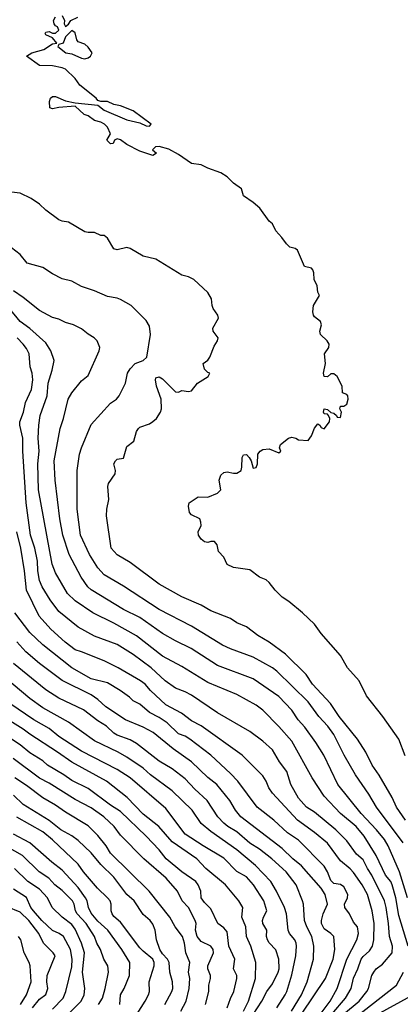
# Model space of a CAD drawing. Header units: metres. Extents: x -51132 to -49532, y -231222 to -229437.
# Tile 177 of 256: x -50652 to -50593, y -229973 to -229821. Entities that reach past the tile are written whole.
import ezdxf

# ---------------------------------------------------------------- set-up
doc = ezdxf.new("R2010")
doc.units = ezdxf.units.M
doc.layers.add('CONTOUR_INDEX', color=1, linetype='Continuous')
doc.layers.add('CONTOUR_INTER', color=3, linetype='Continuous')

msp = doc.modelspace()

# ---------------------------------------------------------------- linework, layer by layer
at = {"layer": 'CONTOUR_INDEX'}
for points, elevation in [([(-50592.24, -229956.76), (-50593.47, -229952.76), (-50595.2, -229948.76), (-50595.79, -229947.76), (-50596.99, -229946.26), (-50599.36, -229943.76), (-50603, -229939.26), (-50605.16, -229934.76), (-50606.38, -229932.76), (-50608.08, -229930.41), (-50609.13, -229929.26), (-50610.08, -229927.79), (-50612.08, -229925.66), (-50616.08, -229922.94), (-50621.58, -229920.87), (-50625.65, -229918.26), (-50628.08, -229917.08), (-50630.08, -229915.93), (-50633.58, -229913.46), (-50636.08, -229912.24), (-50641.08, -229909.21), (-50641.63, -229908.76), (-50642.65, -229907.26), (-50644.49, -229903.76), (-50645.45, -229900.76), (-50645.93, -229898.26), (-50646.67, -229892.26), (-50646.79, -229889.26), (-50645.9, -229884.26), (-50645.38, -229882.76), (-50644.62, -229879.76), (-50644.07, -229878.76), (-50642.58, -229876.93), (-50641.58, -229876.11), (-50639.83, -229872.26), (-50639.77, -229871.76), (-50640.16, -229870.76), (-50640.65, -229870.26), (-50641.58, -229869.73), (-50642.58, -229868.88), (-50643.08, -229868.62), (-50643.83, -229868.26), (-50645.08, -229867.9), (-50646.08, -229867.39), (-50647.08, -229867.15), (-50649.08, -229866.05), (-50651.58, -229864.05), (-50653.08, -229863.04)], 70), ([(-50608.58, -229974.74), (-50604.89, -229969.26), (-50603.73, -229966.26), (-50603.45, -229964.76), (-50603.63, -229962.76), (-50604.08, -229962.27), (-50605.08, -229961.57), (-50605.53, -229960.76), (-50605.53, -229960.26), (-50605.27, -229959.26), (-50604.58, -229957.76), (-50604.93, -229956.26), (-50605.56, -229955.26), (-50608.58, -229951.85), (-50609.95, -229950.76), (-50611.58, -229949.14), (-50617.95, -229944.26), (-50618.81, -229943.26), (-50619.69, -229941.76), (-50621.68, -229939.26), (-50623.08, -229938.18), (-50625.6, -229935.76), (-50628.41, -229933.76), (-50631.52, -229931.26), (-50633.08, -229930.41), (-50635.81, -229929.26), (-50638.83, -229927.26), (-50640.08, -229926.13), (-50641.08, -229925.44), (-50645.58, -229923.22), (-50649.08, -229920.6), (-50651.18, -229918.76), (-50652.58, -229917.23)], 65), ([(-50620.08, -229973.76), (-50619.58, -229972.31), (-50619.04, -229971.26), (-50618.57, -229969.26), (-50618.58, -229968.76), (-50619.09, -229967.76), (-50618.88, -229966.26), (-50619.8, -229964.26), (-50620.08, -229962.01), (-50620.58, -229961.41), (-50621.53, -229960.76), (-50622.58, -229958.45), (-50623.58, -229957.51), (-50624.08, -229956.8), (-50624.14, -229955.76), (-50624.56, -229954.76), (-50624.93, -229954.26), (-50627.07, -229952.76), (-50629.49, -229950.76), (-50630.58, -229949.38), (-50632.58, -229947.26), (-50636.58, -229943.43), (-50638.08, -229942.47), (-50641.58, -229939.91), (-50644.08, -229938.67), (-50645.3, -229937.76), (-50647.82, -229936.26), (-50648.58, -229935.64), (-50650.58, -229934.39), (-50652.08, -229933.15), (-50655.58, -229930.9)], 60), ([(-50636.68, -229973.26), (-50636.54, -229971.76), (-50635.97, -229970.76), (-50635.16, -229968.76), (-50635.13, -229966.76), (-50636.34, -229964.76), (-50638.52, -229961.76), (-50640.08, -229960.37), (-50641.08, -229959.14), (-50641.52, -229958.26), (-50641.71, -229957.26), (-50641.96, -229956.76), (-50643.08, -229955.16), (-50645.58, -229952.48), (-50647.15, -229951.26), (-50650.58, -229948.27), (-50653.08, -229946.94)], 55), ([(-50652.01, -229973.26), (-50651.08, -229971.76), (-50650.34, -229969.76), (-50650.51, -229967.26), (-50650.66, -229966.76), (-50651.44, -229965.26), (-50651.98, -229963.26), (-50652.31, -229962.76)], 50), ([(-50597.58, -229975.17), (-50591.08, -229971.62)], 70)]:
    msp.add_lwpolyline(points, dxfattribs=dict(at, elevation=elevation))
at = {"layer": 'CONTOUR_INTER'}
for points, elevation in [([(-50592.58, -229934.83), (-50593.59, -229932.26), (-50596.02, -229928.76), (-50598.58, -229925.59), (-50599.71, -229923.26), (-50601.47, -229921.26), (-50602.58, -229919.36), (-50605.58, -229915.93), (-50606.58, -229914.51), (-50608.45, -229912.76), (-50610.58, -229911), (-50611.58, -229910.33), (-50612.68, -229909.26), (-50613.58, -229908.06), (-50614.08, -229907.66), (-50615.11, -229907.26), (-50616.58, -229906.1), (-50619.08, -229905.73), (-50620.08, -229905.3), (-50620.58, -229904.14), (-50621.42, -229903.26), (-50621.65, -229902.26), (-50622.06, -229901.76), (-50622.58, -229901.75), (-50623.08, -229901.91), (-50623.58, -229901.79), (-50624.08, -229901.4), (-50624.52, -229900.76), (-50624.55, -229900.26), (-50624.12, -229899.26), (-50624.16, -229898.76), (-50624.32, -229898.26), (-50625.58, -229897.6), (-50625.91, -229897.26), (-50626.05, -229896.26), (-50625.96, -229895.76), (-50624.58, -229894.84), (-50623.08, -229894.89), (-50621.57, -229894.26), (-50621.07, -229893.76), (-50621.31, -229892.26), (-50621.08, -229891.51), (-50620.58, -229891.08), (-50620.08, -229890.95), (-50619.08, -229891.2), (-50618.58, -229891.19), (-50617.93, -229890.76), (-50617.8, -229890.26), (-50617.79, -229888.76), (-50617.58, -229888.37), (-50617.08, -229888.32), (-50616.66, -229888.76), (-50616.37, -229889.26), (-50616.08, -229890.43), (-50615.58, -229890.33), (-50615.42, -229889.76), (-50615.35, -229888.26), (-50614.98, -229887.76), (-50614.58, -229887.53), (-50613.58, -229887.4), (-50612.08, -229888.02), (-50611.78, -229887.76), (-50612.02, -229887.26), (-50611.84, -229886.76), (-50610.59, -229885.76), (-50610.08, -229885.6), (-50609.45, -229885.76), (-50609.08, -229886.03), (-50607.58, -229886.15), (-50607.08, -229885.43), (-50606.58, -229884.24), (-50606.08, -229883.58), (-50605.77, -229883.76), (-50605.58, -229884.12), (-50605.08, -229884.33), (-50604.3, -229883.26), (-50604.23, -229882.76), (-50604.41, -229882.26), (-50604.58, -229882.07), (-50605.08, -229882), (-50605.2, -229881.76), (-50605.1, -229881.26), (-50604.58, -229881.34), (-50604.08, -229881.79), (-50603.58, -229881.93), (-50603.18, -229882.26), (-50603.08, -229882.52), (-50602.58, -229882.58), (-50602.44, -229881.76), (-50602.66, -229881.26), (-50602.58, -229880.83), (-50602.08, -229880.84), (-50601.58, -229880.51), (-50601.39, -229879.76), (-50601.45, -229879.26), (-50601.58, -229879.05), (-50602.25, -229878.76), (-50602.31, -229877.76), (-50603.08, -229876.23), (-50603.58, -229875.82), (-50604.08, -229875.84), (-50604.58, -229876.31), (-50605.1, -229876.26), (-50605.2, -229875.76), (-50604.88, -229874.26), (-50605.06, -229872.76), (-50604.36, -229871.76), (-50604.31, -229871.26), (-50604.61, -229870.76), (-50605.65, -229869.76), (-50605.76, -229869.26), (-50605.5, -229868.26), (-50605.68, -229867.76), (-50606.58, -229867.05), (-50606.76, -229866.76), (-50606.86, -229866.26), (-50606.77, -229865.26), (-50605.82, -229863.76), (-50606.08, -229863.2), (-50606.18, -229862.26), (-50606.64, -229861.26), (-50606.69, -229860.26), (-50606.86, -229859.76), (-50607.08, -229859.52), (-50608.16, -229859.26), (-50609.21, -229856.76), (-50609.58, -229856.49), (-50610.38, -229856.26), (-50610.93, -229855.76), (-50611.64, -229854.76), (-50612.57, -229853.76), (-50613.08, -229852.69), (-50613.57, -229852.26), (-50615.04, -229850.26), (-50616.08, -229849.36), (-50617.58, -229848.36), (-50617.85, -229847.26), (-50619.08, -229846.38), (-50620.08, -229845.43), (-50621.08, -229844.77), (-50623.08, -229844.09), (-50624.08, -229843.54), (-50625.58, -229843.36), (-50627.58, -229841.97), (-50629.08, -229841.12), (-50630.58, -229840.71), (-50631.17, -229840.76), (-50631.63, -229841.26), (-50631, -229841.76), (-50631.58, -229842.11), (-50633.58, -229841.43), (-50635.58, -229840.43), (-50636.58, -229839.68), (-50637.08, -229839.54), (-50637.47, -229839.76), (-50637.71, -229840.26), (-50638.08, -229840.33), (-50638.65, -229839.76), (-50638.11, -229838.76), (-50638.59, -229837.76), (-50639.05, -229837.26), (-50639.58, -229836.97), (-50640.58, -229836.69), (-50641.58, -229835.98), (-50642.17, -229835.76), (-50643.58, -229834.48), (-50646.08, -229834.68), (-50647.08, -229834.93), (-50647.49, -229834.76), (-50647.51, -229833.76), (-50647.39, -229833.26), (-50647.08, -229833), (-50646.58, -229833.02), (-50645.08, -229833.65), (-50643.58, -229833.96), (-50640.08, -229834.35), (-50639.08, -229835.12), (-50635.58, -229836.61), (-50633.58, -229837.08), (-50632.58, -229837.54), (-50632.08, -229837.59), (-50631.8, -229837.26), (-50634.58, -229835.24), (-50636.58, -229834.46), (-50637.58, -229834.24), (-50638.58, -229833.75), (-50639.58, -229833.75), (-50640.08, -229833.62), (-50640.31, -229833.26), (-50642.83, -229831.26), (-50643.58, -229830.22), (-50645.08, -229828.79), (-50645.58, -229828.58), (-50647.08, -229828.28), (-50649.08, -229828.2), (-50651.1, -229826.76), (-50650.26, -229826.26), (-50648.39, -229825.76), (-50647.08, -229824.89), (-50646.41, -229824.76), (-50647.08, -229823.92), (-50648.08, -229823.46), (-50648.2, -229823.26), (-50648.08, -229823.05), (-50647.58, -229822.98), (-50647.08, -229823.23), (-50646.58, -229823.24), (-50646.06, -229822.76), (-50646.28, -229822.26), (-50646.58, -229822.1), (-50646.82, -229821.76), (-50646.89, -229821.26), (-50646.58, -229820.72)], 73), ([(-50645.58, -229820.5), (-50645.21, -229821.26), (-50645.25, -229821.76), (-50645.08, -229822.19), (-50644.58, -229821.85), (-50644.22, -229821.26), (-50643.15, -229820.76)], 73), ([(-50644.08, -229822.83), (-50645.06, -229823.76), (-50645.4, -229824.76), (-50646.08, -229824.95), (-50646.25, -229825.26), (-50644.99, -229826.26), (-50644.08, -229826.39), (-50642.58, -229827.07), (-50642.08, -229827.16), (-50641.58, -229827.03), (-50641.2, -229826.76), (-50640.93, -229826.26), (-50641.58, -229825.36), (-50642.08, -229824.94), (-50643.08, -229824.58), (-50643.3, -229824.26), (-50643.58, -229823.15), (-50644.08, -229822.83)], 73), ([(-50592.51, -229944.76), (-50593.9, -229942.76), (-50594.59, -229941.26), (-50596.58, -229937.83), (-50597.67, -229936.26), (-50598.67, -229934.26), (-50599.96, -229932.26), (-50602.79, -229928.76), (-50604.11, -229926.76), (-50606.88, -229923.76), (-50607.89, -229922.26), (-50611.08, -229919.14), (-50613.59, -229917.26), (-50615.35, -229916.26), (-50617.08, -229914.91), (-50618.58, -229914.3), (-50619.58, -229913.62), (-50622.58, -229912.44), (-50624.08, -229911.58), (-50627.11, -229910.26), (-50630.58, -229908.33), (-50635.08, -229904.96), (-50637.08, -229903.81), (-50637.98, -229902.76), (-50638.7, -229897.76), (-50638.69, -229896.76), (-50638.38, -229895.26), (-50638.54, -229893.26), (-50638.39, -229892.76), (-50637.38, -229891.26), (-50637.31, -229890.76), (-50637.59, -229889.76), (-50637.33, -229889.26), (-50637.08, -229889), (-50636.08, -229888.89), (-50635.58, -229887.07), (-50634.52, -229886.26), (-50634.08, -229884.75), (-50633.76, -229884.26), (-50633.58, -229884.09), (-50632.08, -229883.55), (-50631.58, -229883.22), (-50630.98, -229882.76), (-50630.36, -229881.76), (-50630.24, -229881.26), (-50630.28, -229879.76), (-50631.02, -229877.76), (-50631.17, -229876.76), (-50631.08, -229876.46), (-50630.58, -229876.32), (-50630.08, -229876.63), (-50628.08, -229878.63), (-50627.58, -229878.66), (-50627.08, -229878.43), (-50626.08, -229878.58), (-50625.58, -229878.45), (-50624.69, -229877.26), (-50623.04, -229876.26), (-50622.78, -229875.76), (-50623.08, -229875.63), (-50623.58, -229875.12), (-50623.78, -229874.26), (-50623.08, -229873.72), (-50622.77, -229873.26), (-50622.08, -229871.59), (-50621.6, -229870.76), (-50621.47, -229870.26), (-50622.26, -229869.26), (-50622.3, -229868.76), (-50621.4, -229867.26), (-50621.53, -229866.76), (-50622.22, -229865.76), (-50622.41, -229865.26), (-50622.49, -229864.26), (-50623.05, -229863.26), (-50625.24, -229861.26), (-50626.08, -229860.86), (-50627.08, -229860.61), (-50631.08, -229858.12), (-50633.08, -229857.67), (-50635.08, -229856.48), (-50635.58, -229856.35), (-50637.08, -229856.68), (-50637.58, -229856.53), (-50638.58, -229854.88), (-50639.08, -229854.47), (-50639.58, -229854.47), (-50640.58, -229853.99), (-50641.58, -229854.03), (-50642.08, -229853.89), (-50644.58, -229852.41), (-50645.58, -229852.27), (-50646.08, -229852.03), (-50648.08, -229850.58), (-50649.08, -229849.62), (-50650.35, -229848.76), (-50652.08, -229847.94), (-50653.39, -229847.76)], 72), ([(-50592.88, -229948.26), (-50597.03, -229942.76), (-50598.21, -229940.76), (-50600.26, -229937.76), (-50602.02, -229934.76), (-50603.58, -229931.57), (-50604.55, -229930.26), (-50605.93, -229928.76), (-50607.58, -229926.49), (-50612.41, -229921.76), (-50613.08, -229921.26), (-50616.08, -229919.6), (-50619.58, -229918.32), (-50620.8, -229917.76), (-50625.58, -229914.83), (-50630.58, -229912.24), (-50636.08, -229908.61), (-50639.08, -229906.88), (-50640.08, -229905.81), (-50641.37, -229903.76), (-50642.73, -229900.76), (-50643.27, -229896.76), (-50643.26, -229890.76), (-50642.88, -229888.26), (-50642.58, -229887.25), (-50641.08, -229883.68), (-50638.08, -229880.35), (-50637.18, -229879.76), (-50636.78, -229879.26), (-50635.79, -229877.26), (-50635.48, -229875.76), (-50635.08, -229875.07), (-50634.27, -229874.26), (-50633.05, -229873.76), (-50632.49, -229873.26), (-50631.95, -229869.76), (-50632.08, -229868.45), (-50632.58, -229867.6), (-50634.9, -229865.26), (-50636.58, -229864.35), (-50637.08, -229864.14), (-50638.58, -229863.87), (-50640.58, -229863.02), (-50642.58, -229862.36), (-50644.08, -229861.5), (-50645.58, -229861.18), (-50647.08, -229860.41), (-50648.58, -229859.39), (-50650.97, -229858.76), (-50652.08, -229857.41), (-50654.08, -229855.87)], 71), ([(-50592.11, -229964.26), (-50593.58, -229959.53), (-50594.01, -229956.76), (-50594.6, -229954.76), (-50594.79, -229954.26), (-50595.6, -229953.26), (-50597.08, -229950.24), (-50598.94, -229947.26), (-50600.15, -229945.76), (-50602.55, -229943.76), (-50605.08, -229941.05), (-50606.97, -229938.26), (-50610.08, -229932.6), (-50612.08, -229930.3), (-50614.58, -229927.79), (-50615.58, -229927.01), (-50618.58, -229925.38), (-50623.08, -229923.49), (-50627.08, -229921.03), (-50630.08, -229919.47), (-50634.08, -229916.31), (-50637.58, -229914.33), (-50640.83, -229912.76), (-50643.58, -229910.91), (-50644.73, -229909.76), (-50646.58, -229906.56), (-50647.1, -229905.26), (-50649.21, -229893.76), (-50649.35, -229889.76), (-50649.1, -229887.76), (-50649.28, -229885.76), (-50649.19, -229883.76), (-50648.95, -229882.26), (-50647.89, -229879.26), (-50647.75, -229877.26), (-50647.12, -229875.26), (-50646.83, -229873.76), (-50647.31, -229872.26), (-50648.08, -229871.05), (-50650.58, -229868.84), (-50652.08, -229867.74), (-50653.7, -229865.76)], 69), ([(-50602.13, -229974.76), (-50599.71, -229972.76), (-50598.53, -229971.26), (-50598.27, -229970.76), (-50597.74, -229968.76), (-50597.45, -229968.26), (-50597.06, -229967.76), (-50596.08, -229967.01), (-50594.59, -229965.26), (-50594.52, -229964.26), (-50595.02, -229962.76), (-50595.14, -229960.76), (-50595.52, -229958.26), (-50595.78, -229957.26), (-50597.71, -229953.26), (-50598.41, -229952.26), (-50599.08, -229950.89), (-50600.08, -229950.03), (-50601.58, -229947.98), (-50603.29, -229946.26), (-50606.58, -229943.53), (-50607.85, -229942.76), (-50609.08, -229941.4), (-50610.25, -229939.26), (-50610.85, -229937.26), (-50611.99, -229935.76), (-50613.08, -229933.94), (-50614.58, -229932.58), (-50616.58, -229931.06), (-50621.58, -229928.18), (-50625.58, -229925.48), (-50626.58, -229924.94), (-50628.08, -229924.37), (-50629.67, -229923.26), (-50631.8, -229921.26), (-50634.58, -229919.17), (-50637.08, -229917.65), (-50640.58, -229916.38), (-50643.08, -229914.95), (-50646.08, -229912.54), (-50647.44, -229910.76), (-50648.68, -229908.76), (-50649.08, -229907.75), (-50649.31, -229906.26), (-50649.37, -229904.76), (-50649.78, -229902.76), (-50650.46, -229900.76), (-50651.14, -229895.76), (-50651.66, -229887.76), (-50651.63, -229885.76), (-50652.12, -229883.76), (-50652.12, -229883.26), (-50651.56, -229881.76), (-50651.25, -229880.26), (-50650.29, -229878.26), (-50650.11, -229876.76), (-50650.2, -229875.76), (-50650.49, -229874.76), (-50650.69, -229872.76), (-50651.08, -229871.92), (-50651.57, -229871.26), (-50652.53, -229870.26)], 68), ([(-50603.92, -229974.76), (-50601.78, -229972.26), (-50600.94, -229970.76), (-50600.58, -229969.18), (-50599.89, -229967.76), (-50599.38, -229966.26), (-50599.08, -229965.84), (-50598.08, -229964.97), (-50597.62, -229964.26), (-50597.41, -229963.26), (-50597.4, -229960.76), (-50597.69, -229958.76), (-50598.42, -229956.26), (-50599.23, -229954.76), (-50600.58, -229952.87), (-50601.08, -229952.31), (-50602.58, -229951.05), (-50604.58, -229948.35), (-50606.58, -229946.66), (-50609.24, -229944.76), (-50613.08, -229940.62), (-50613.66, -229939.76), (-50614.06, -229938.76), (-50614.58, -229937.91), (-50617.77, -229934.76), (-50624.08, -229930.19), (-50625.58, -229929.46), (-50627.13, -229928.26), (-50629.58, -229926.95), (-50631.9, -229924.76), (-50632.75, -229923.76), (-50633.46, -229923.26), (-50636.9, -229921.26), (-50639.08, -229920.19), (-50642.58, -229918.76), (-50643.58, -229918.48), (-50645.12, -229917.26), (-50647.32, -229915.26), (-50649.11, -229913.26), (-50651.1, -229909.26), (-50651.37, -229906.26), (-50651.94, -229902.76), (-50652.55, -229900.26)], 67), ([(-50606.81, -229976.26), (-50604.18, -229972.76), (-50603.08, -229970.78), (-50601.62, -229966.26), (-50600.03, -229963.26), (-50599.81, -229962.26), (-50599.96, -229961.26), (-50600.58, -229960.53), (-50601.19, -229959.26), (-50601.92, -229958.26), (-50601.94, -229957.76), (-50601.51, -229956.76), (-50601.45, -229956.26), (-50602.08, -229955.08), (-50602.58, -229954.71), (-50603.58, -229954.54), (-50604.08, -229954.1), (-50604.59, -229952.76), (-50605.08, -229951.9), (-50609.08, -229947.86), (-50610.76, -229946.76), (-50612.87, -229944.76), (-50615.43, -229942.76), (-50618.46, -229938.76), (-50619.58, -229937.56), (-50622.63, -229934.76), (-50625.83, -229932.26), (-50626.58, -229931.79), (-50627.58, -229931.42), (-50629.35, -229929.76), (-50630.58, -229928.92), (-50632.08, -229928.16), (-50633.58, -229926.87), (-50634.58, -229926.33), (-50635.16, -229925.76), (-50636.62, -229924.76), (-50638.58, -229923.59), (-50641.08, -229922.96), (-50644.08, -229921.24), (-50648.58, -229917.7), (-50650.58, -229915.77), (-50652.9, -229912.76)], 66), ([(-50610.17, -229974.26), (-50608.6, -229971.76), (-50607.73, -229969.76), (-50606.76, -229966.26), (-50606.72, -229964.26), (-50606.99, -229962.76), (-50607.78, -229961.26), (-50608.12, -229960.26), (-50608.27, -229957.76), (-50608.44, -229957.26), (-50609.42, -229954.76), (-50610.99, -229952.76), (-50613.17, -229950.76), (-50615.07, -229949.26), (-50616.58, -229948.31), (-50618.58, -229946.57), (-50620, -229945.76), (-50620.6, -229945.26), (-50621.54, -229944.26), (-50623.16, -229941.76), (-50625.08, -229940), (-50626.58, -229938.38), (-50628.58, -229936.85), (-50630.58, -229935.66), (-50634.08, -229932.93), (-50635.08, -229932.38), (-50637.08, -229931.65), (-50637.58, -229931.35), (-50638.74, -229930.26), (-50640.08, -229929.42), (-50642.27, -229927.76), (-50646.08, -229925.95), (-50648.08, -229924.66), (-50653.08, -229920.56)], 64), ([(-50612.42, -229973.76), (-50611.12, -229971.76), (-50610.85, -229971.26), (-50610.08, -229968.65), (-50609.47, -229965.76), (-50609.35, -229964.26), (-50609.41, -229963.76), (-50609.63, -229963.26), (-50610.45, -229962.26), (-50610.65, -229961.76), (-50610.91, -229959.26), (-50611.22, -229958.26), (-50612.45, -229955.76), (-50613.36, -229954.26), (-50615.69, -229951.76), (-50618.58, -229949.36), (-50622.58, -229946.53), (-50624.08, -229945.28), (-50625.48, -229943.26), (-50628.58, -229940.23), (-50631.95, -229937.76), (-50633.06, -229936.76), (-50635.58, -229935.03), (-50636.9, -229934.26), (-50640.58, -229932.52), (-50644.58, -229929.63), (-50648.58, -229927.41), (-50650.58, -229926), (-50654.41, -229922.76)], 63), ([(-50616.08, -229974.82), (-50614.71, -229972.76), (-50613.97, -229971.26), (-50613.08, -229970.07), (-50612.18, -229968.26), (-50612.04, -229967.76), (-50612.11, -229966.26), (-50612.58, -229964.82), (-50613.58, -229963.73), (-50613.86, -229963.26), (-50614.02, -229962.76), (-50613.96, -229961.76), (-50614.56, -229960.76), (-50614.6, -229960.26), (-50614.46, -229959.76), (-50613.97, -229958.76), (-50614.43, -229957.26), (-50616.03, -229954.76), (-50617.08, -229953.54), (-50618.58, -229952.73), (-50620.58, -229950.67), (-50623.81, -229948.76), (-50626.58, -229946.94), (-50629.58, -229942.97), (-50635.08, -229938.26), (-50637.08, -229936.93), (-50642.58, -229934.1), (-50646.08, -229931.86), (-50647.58, -229930.6), (-50649.96, -229929.26), (-50653.63, -229926.76)], 62), ([(-50617.58, -229974.27), (-50616.81, -229972.76), (-50615.71, -229969.26), (-50615.63, -229966.76), (-50616.45, -229964.26), (-50617.11, -229962.76), (-50617.21, -229961.26), (-50617.84, -229959.76), (-50617.68, -229958.26), (-50618.26, -229957.26), (-50620.36, -229954.76), (-50623.4, -229952.26), (-50624.77, -229950.76), (-50628.58, -229948.13), (-50630.64, -229945.76), (-50633.08, -229943.86), (-50635.55, -229941.26), (-50638.72, -229938.76), (-50644.08, -229935.84), (-50646.29, -229934.26), (-50650.58, -229931.52), (-50651.58, -229930.71), (-50656.42, -229927.76)], 61), ([(-50623.44, -229973.26), (-50622.92, -229971.26), (-50622.9, -229970.26), (-50622.67, -229969.26), (-50622.67, -229968.76), (-50623.09, -229967.76), (-50623.08, -229967.26), (-50622.2, -229965.26), (-50622.27, -229964.76), (-50622.58, -229964.23), (-50624.08, -229963.54), (-50624.74, -229962.76), (-50624.97, -229961.76), (-50624.86, -229960.76), (-50625.03, -229960.26), (-50626.08, -229958.28), (-50627.04, -229957.26), (-50627.76, -229955.76), (-50629.53, -229953.76), (-50632.95, -229950.76), (-50636.58, -229947.08), (-50637.56, -229945.76), (-50639.11, -229944.26), (-50641.08, -229942.88), (-50643.58, -229941.58), (-50647.58, -229939.08), (-50649.08, -229938.3), (-50653.14, -229935.26)], 59), ([(-50627.22, -229974.26), (-50626.41, -229972.76), (-50625.93, -229970.76), (-50625.86, -229969.26), (-50626.04, -229968.26), (-50625.85, -229966.76), (-50626.45, -229965.26), (-50626.68, -229963.76), (-50626.97, -229962.76), (-50628.11, -229961.26), (-50628.92, -229959.76), (-50632.11, -229955.76), (-50638.08, -229949.9), (-50638.79, -229948.76), (-50640.08, -229947.13), (-50641.58, -229945.66), (-50645.08, -229943.54), (-50646.58, -229942.44), (-50648.58, -229941.35), (-50651.08, -229939.42), (-50652.9, -229938.26)], 58), ([(-50629.69, -229973.26), (-50628.64, -229971.26), (-50628.5, -229970.76), (-50628.52, -229969.76), (-50628.92, -229968.26), (-50629.05, -229966.76), (-50629.28, -229966.26), (-50630.08, -229965.43), (-50630.46, -229964.76), (-50631.02, -229963.26), (-50631.18, -229961.76), (-50631.58, -229960.82), (-50631.97, -229960.26), (-50633.08, -229959.37), (-50634.47, -229957.26), (-50635.58, -229956.24), (-50637.58, -229953.6), (-50639.58, -229951.61), (-50641.08, -229949.8), (-50643.08, -229947.92), (-50644.08, -229947.2), (-50645.77, -229946.26), (-50647.58, -229944.82), (-50651.58, -229942.37), (-50653.08, -229940.92)], 57), ([(-50634.95, -229976.26), (-50632.73, -229972.76), (-50632.24, -229971.76), (-50632.08, -229971.26), (-50632.12, -229969.76), (-50631.35, -229967.26), (-50631.36, -229966.76), (-50631.54, -229966.26), (-50633.08, -229965.02), (-50633.58, -229964.48), (-50636.58, -229960.54), (-50637.58, -229959.65), (-50637.86, -229959.26), (-50637.99, -229958.76), (-50638.02, -229957.76), (-50638.16, -229957.26), (-50638.57, -229956.76), (-50640.13, -229955.26), (-50642.29, -229952.76), (-50643.08, -229951.57), (-50647.08, -229947.83), (-50648.58, -229946.6), (-50652.58, -229944.32)], 56), ([(-50639.98, -229973.26), (-50639.33, -229972.26), (-50638.92, -229970.76), (-50638.43, -229968.26), (-50638.52, -229967.26), (-50639.16, -229966.26), (-50639.66, -229964.76), (-50640.23, -229963.76), (-50640.59, -229962.76), (-50641.87, -229960.76), (-50643.24, -229959.26), (-50643.49, -229958.76), (-50643.7, -229957.76), (-50643.99, -229957.26), (-50645.58, -229955.63), (-50646.7, -229954.76), (-50647.65, -229953.76), (-50649.1, -229952.76), (-50651.68, -229950.26), (-50654.08, -229948.92)], 54), ([(-50644.58, -229974.7), (-50642.61, -229972.76), (-50642.19, -229971.76), (-50642.06, -229970.76), (-50642.42, -229968.26), (-50642.1, -229965.26), (-50642.57, -229963.76), (-50643.58, -229961.61), (-50644.08, -229960.89), (-50645.58, -229959.76), (-50647.11, -229958.26), (-50647.84, -229956.76), (-50649.08, -229955.43), (-50650.87, -229954.26), (-50652.91, -229952.26)], 53), ([(-50647.08, -229973.99), (-50645.42, -229972.26), (-50645.01, -229971.26), (-50644.08, -229967.41), (-50644.03, -229966.26), (-50644.26, -229964.76), (-50645.35, -229962.76), (-50646.05, -229962.26), (-50647.08, -229961.82), (-50648.7, -229960.26), (-50650, -229958.76), (-50650.39, -229958.26), (-50651.08, -229956.72), (-50653.08, -229955.42)], 52), ([(-50650.17, -229973.76), (-50649.08, -229972.43), (-50648.08, -229971.69), (-50647.76, -229970.76), (-50647.92, -229969.76), (-50647.9, -229968.76), (-50646.67, -229965.76), (-50646.98, -229965.26), (-50648.46, -229963.76), (-50649.19, -229962.26), (-50650.73, -229960.26), (-50652.08, -229958.98), (-50654.08, -229958.17)], 51), ([(-50600.3, -229975.26), (-50593.93, -229970.26), (-50592.82, -229968.26)], 69)]:
    msp.add_lwpolyline(points, dxfattribs=dict(at, elevation=elevation))

doc.saveas('drawing.dxf')
